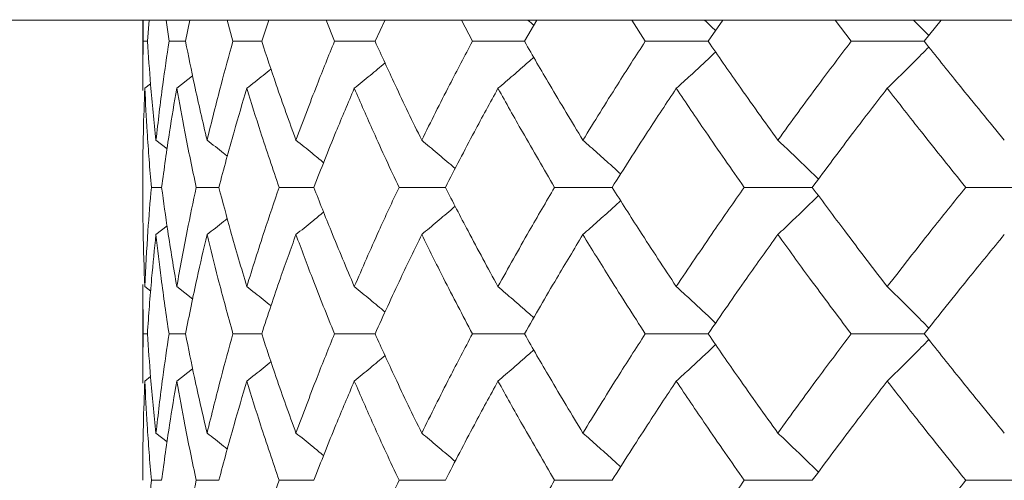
# Model space of a CAD drawing. Header units: inches. Extents: x -4 to 22.9, y -7.2 to 15.7.
# Tile 25 of 127: x -2.462 to -2.051, y 2.999 to 3.191. Entities that reach past the tile are written whole.
import ezdxf

# ---------------------------------------------------------------- set-up
doc = ezdxf.new("R2010")
doc.units = ezdxf.units.IN
doc.header["$MEASUREMENT"] = 0

msp = doc.modelspace()

# ---------------------------------------------------------------- linework, layer by layer
at = {"color": 7, "linetype": 'Continuous', "lineweight": 15}
for p, q in [((-1.95686, 3.19092), (-2.68547, 3.19092)), ((-2.41075, 3.19092), (-2.41075, 3.16159)), ((-2.41052, 3.1821), (-2.4106, 3.19092)), ((-2.40881, 3.1821), (-2.40812, 3.19092)), ((-2.39977, 3.1821), (-2.40102, 3.19092)), ((-2.39289, 3.1821), (-2.39104, 3.19092)), ((-2.37306, 3.1821), (-2.37547, 3.19092)), ((-2.36108, 3.1821), (-2.3581, 3.19092)), ((-2.33068, 3.1821), (-2.33421, 3.19092)), ((-2.31374, 3.1821), (-2.30956, 3.19111)), ((-2.27309, 3.1821), (-2.27771, 3.19092)), ((-2.25137, 3.1821), (-2.24622, 3.19092)), ((-2.20093, 3.1821), (-2.20658, 3.19092)), ((-2.17467, 3.1821), (-2.16851, 3.19092)), ((-2.11498, 3.1821), (-2.12161, 3.19092)), ((-2.08447, 3.1821), (-2.07737, 3.19092)), ((-2.40881, 3.1821), (-2.41052, 3.1821)), ((-2.39289, 3.1821), (-2.39977, 3.1821)), ((-2.36108, 3.1821), (-2.37306, 3.1821)), ((-2.31374, 3.1821), (-2.33068, 3.1821)), ((-2.25137, 3.1821), (-2.27309, 3.1821)), ((-2.17467, 3.1821), (-2.20093, 3.1821)), ((-2.08447, 3.1821), (-2.11498, 3.1821)), ((-2.39654, 3.16247), (-2.38991, 3.16763)), ((-2.40987, 3.16247), (-2.40748, 3.16431)), ((-2.40521, 3.14083), (-2.40055, 3.13722)), ((-2.40285, 3.12114), (-2.40715, 3.12114)), ((-2.37896, 3.12114), (-2.3884, 3.12114)), ((-2.33933, 3.12114), (-2.3538, 3.12114)), ((-2.2844, 3.12114), (-2.30375, 3.12114)), ((-2.21477, 3.12114), (-2.23879, 3.12114)), ((-2.1312, 3.12114), (-2.15962, 3.12114)), ((-2.03461, 3.12114), (-2.06713, 3.12114)), ((-2.40521, 3.10144), (-2.40059, 3.10503)), ((-2.41075, 3.08062), (-2.41075, 3.03942)), ((-2.41052, 3.06002), (-2.41072, 3.08062)), ((-2.40987, 3.07974), (-2.40743, 3.07785)), ((-2.39654, 3.07974), (-2.38987, 3.07453)), ((-2.40881, 3.06002), (-2.41052, 3.06002)), ((-2.39289, 3.06002), (-2.39977, 3.06002)), ((-2.36108, 3.06002), (-2.37306, 3.06002)), ((-2.31374, 3.06002), (-2.33068, 3.06002)), ((-2.25137, 3.06002), (-2.27309, 3.06002)), ((-2.17467, 3.06002), (-2.20093, 3.06002)), ((-2.08447, 3.06002), (-2.11498, 3.06002)), ((-2.40987, 3.0403), (-2.40748, 3.04215)), ((-2.39654, 3.0403), (-2.38991, 3.04548)), ((-2.40521, 3.0186), (-2.40055, 3.01498)), ((-2.40285, 2.9989), (-2.40715, 2.9989)), ((-2.37896, 2.9989), (-2.3884, 2.9989)), ((-2.33933, 2.9989), (-2.3538, 2.9989)), ((-2.2844, 2.9989), (-2.30375, 2.9989)), ((-2.21477, 2.9989), (-2.23879, 2.9989)), ((-2.1312, 2.9989), (-2.15962, 2.9989)), ((-2.03461, 2.9989), (-2.06713, 2.9989))]:
    msp.add_line(p, q, dxfattribs=at)
for points, knots in [([(-2.24992, 3.19092), (-2.24988, 3.19089), (-2.24906, 3.19018), (-2.24825, 3.18945), (-2.24748, 3.18876)], [0, 0, 0, 0, 0.044024, 1, 1, 1, 1]), ([(-2.17618, 3.19092), (-2.17614, 3.19089), (-2.17459, 3.18946), (-2.17305, 3.188), (-2.17154, 3.18657)], [0, 0, 0, 0, 0.021854, 1, 1, 1, 1]), ([(-2.08893, 3.19092), (-2.08889, 3.19089), (-2.08675, 3.18877), (-2.08464, 3.18661), (-2.08255, 3.18448)], [0, 0, 0, 0, 0.014758, 1, 1, 1, 1]), ([(-2.41072, 3.16159), (-2.41073, 3.16238), (-2.41081, 3.16922), (-2.41065, 3.17606), (-2.41052, 3.1821)], [0, 0, 0, 0, 0.115573, 1, 1, 1, 1]), ([(-2.40521, 3.14083), (-2.406, 3.14854), (-2.40742, 3.16231), (-2.40838, 3.17605), (-2.40881, 3.1821)], [0, 0, 0, 0, 0.560339, 1, 1, 1, 1]), ([(-2.40521, 3.14083), (-2.40432, 3.14854), (-2.40273, 3.16231), (-2.40067, 3.17605), (-2.39977, 3.1821)], [0, 0, 0, 0, 0.560339, 1, 1, 1, 1]), ([(-2.38388, 3.14083), (-2.38569, 3.14854), (-2.38891, 3.16231), (-2.39167, 3.17605), (-2.39289, 3.1821)], [0, 0, 0, 0, 0.560339, 1, 1, 1, 1]), ([(-2.38388, 3.14083), (-2.38198, 3.14854), (-2.37859, 3.16231), (-2.37475, 3.17605), (-2.37306, 3.1821)], [0, 0, 0, 0, 0.560339, 1, 1, 1, 1]), ([(-2.34677, 3.14083), (-2.34956, 3.14854), (-2.35454, 3.16231), (-2.35909, 3.17605), (-2.36108, 3.1821)], [0, 0, 0, 0, 0.560339, 1, 1, 1, 1]), ([(-2.34677, 3.14083), (-2.34388, 3.14854), (-2.33873, 3.16231), (-2.33314, 3.17605), (-2.33068, 3.1821)], [0, 0, 0, 0, 0.560339, 1, 1, 1, 1]), ([(-2.29427, 3.14083), (-2.29802, 3.14854), (-2.30471, 3.16231), (-2.31098, 3.17605), (-2.31374, 3.1821)], [0, 0, 0, 0, 0.560339, 1, 1, 1, 1]), ([(-2.29427, 3.14083), (-2.29043, 3.14854), (-2.28357, 3.16231), (-2.27629, 3.17605), (-2.27309, 3.1821)], [0, 0, 0, 0, 0.560339, 1, 1, 1, 1]), ([(-2.22696, 3.14083), (-2.23163, 3.14854), (-2.23996, 3.16231), (-2.24789, 3.17605), (-2.25137, 3.1821)], [0, 0, 0, 0, 0.560339, 1, 1, 1, 1]), ([(-2.22696, 3.14083), (-2.22221, 3.14854), (-2.21373, 3.16231), (-2.20484, 3.17605), (-2.20093, 3.1821)], [0, 0, 0, 0, 0.560339, 1, 1, 1, 1]), ([(-2.14558, 3.14083), (-2.15112, 3.14854), (-2.16099, 3.16231), (-2.17049, 3.17605), (-2.17467, 3.1821)], [0, 0, 0, 0, 0.560339, 1, 1, 1, 1]), ([(-2.14558, 3.14083), (-2.13997, 3.14854), (-2.12995, 3.16231), (-2.11955, 3.17605), (-2.11498, 3.1821)], [0, 0, 0, 0, 0.560339, 1, 1, 1, 1]), ([(-2.05103, 3.14083), (-2.05737, 3.14854), (-2.06868, 3.16231), (-2.07965, 3.17605), (-2.08447, 3.1821)], [0, 0, 0, 0, 0.560339, 1, 1, 1, 1]), ([(-2.09989, 3.16247), (-2.09804, 3.16427), (-2.09435, 3.16788), (-2.08856, 3.17361), (-2.08465, 3.17758), (-2.08255, 3.17971)], [0, 0, 0, 0, 0.317535, 0.635069, 1, 1, 1, 1]), ([(-2.26242, 3.16247), (-2.26031, 3.16427), (-2.2561, 3.16788), (-2.25112, 3.17219), (-2.24827, 3.17473), (-2.24749, 3.17542)], [0, 0, 0, 0, 0.421367, 0.842734, 1, 1, 1, 1]), ([(-2.18798, 3.16247), (-2.18599, 3.16427), (-2.18201, 3.16788), (-2.17653, 3.17292), (-2.17306, 3.17619), (-2.17155, 3.17761)], [0, 0, 0, 0, 0.360977, 0.721953, 1, 1, 1, 1]), ([(-2.36728, 3.16247), (-2.365, 3.16427), (-2.36163, 3.16693), (-2.35829, 3.16963), (-2.3572, 3.17051)], [0, 0, 0, 0, 0.675594, 1, 1, 1, 1]), ([(-2.32241, 3.16247), (-2.3202, 3.16427), (-2.31591, 3.16778), (-2.31165, 3.17134), (-2.30958, 3.17307)], [0, 0, 0, 0, 0.5135029, 1, 1, 1, 1]), ([(-2.41075, 3.12114), (-2.41071, 3.12886), (-2.41064, 3.14265), (-2.41011, 3.15641), (-2.40987, 3.16247)], [0, 0, 0, 0, 0.560274, 1, 1, 1, 1]), ([(-2.40715, 3.12114), (-2.40778, 3.12886), (-2.40891, 3.14265), (-2.40958, 3.15641), (-2.40987, 3.16247)], [0, 0, 0, 0, 0.560274, 1, 1, 1, 1]), ([(-2.40285, 3.12114), (-2.40179, 3.12886), (-2.39991, 3.14265), (-2.39757, 3.15641), (-2.39654, 3.16247)], [0, 0, 0, 0, 0.5602736, 1, 1, 1, 1]), ([(-2.3884, 3.12114), (-2.39004, 3.12886), (-2.39297, 3.14265), (-2.39545, 3.15641), (-2.39654, 3.16247)], [0, 0, 0, 0, 0.560274, 1, 1, 1, 1]), ([(-2.37896, 3.12114), (-2.3769, 3.12886), (-2.37322, 3.14265), (-2.36909, 3.15641), (-2.36728, 3.16247)], [0, 0, 0, 0, 0.560274, 1, 1, 1, 1]), ([(-2.3538, 3.12114), (-2.35644, 3.12886), (-2.36114, 3.14265), (-2.3654, 3.15641), (-2.36728, 3.16247)], [0, 0, 0, 0, 0.5602736, 1, 1, 1, 1]), ([(-2.33933, 3.12114), (-2.33628, 3.12886), (-2.33086, 3.14265), (-2.32499, 3.15641), (-2.32241, 3.16247)], [0, 0, 0, 0, 0.560274, 1, 1, 1, 1]), ([(-2.30375, 3.12114), (-2.30735, 3.12886), (-2.31377, 3.14265), (-2.31977, 3.15641), (-2.32241, 3.16247)], [0, 0, 0, 0, 0.560274, 1, 1, 1, 1]), ([(-2.2844, 3.12114), (-2.28041, 3.12886), (-2.27328, 3.14265), (-2.26574, 3.15641), (-2.26242, 3.16247)], [0, 0, 0, 0, 0.560274, 1, 1, 1, 1]), ([(-2.23879, 3.12114), (-2.24331, 3.12886), (-2.25138, 3.14265), (-2.25905, 3.15641), (-2.26242, 3.16247)], [0, 0, 0, 0, 0.560274, 1, 1, 1, 1]), ([(-2.21477, 3.12114), (-2.20987, 3.12886), (-2.20113, 3.14265), (-2.192, 3.15641), (-2.18798, 3.16247)], [0, 0, 0, 0, 0.560274, 1, 1, 1, 1]), ([(-2.15962, 3.12114), (-2.16502, 3.12886), (-2.17465, 3.14265), (-2.18391, 3.15641), (-2.18798, 3.16247)], [0, 0, 0, 0, 0.5602736, 1, 1, 1, 1]), ([(-2.1312, 3.12114), (-2.12545, 3.12886), (-2.1152, 3.14265), (-2.10457, 3.15641), (-2.09989, 3.16247)], [0, 0, 0, 0, 0.560274, 1, 1, 1, 1]), ([(-2.06713, 3.12114), (-2.07334, 3.12886), (-2.08443, 3.14265), (-2.09517, 3.15641), (-2.09989, 3.16247)], [0, 0, 0, 0, 0.5602736, 1, 1, 1, 1]), ([(-2.38388, 3.14083), (-2.38158, 3.13903), (-2.37875, 3.13681), (-2.37593, 3.13456), (-2.37541, 3.13414)], [0, 0, 0, 0, 0.812629, 1, 1, 1, 1]), ([(-2.34677, 3.14083), (-2.34452, 3.13902), (-2.34066, 3.13591), (-2.33682, 3.13276), (-2.33521, 3.13143)], [0, 0, 0, 0, 0.5798245, 1, 1, 1, 1]), ([(-2.29427, 3.14083), (-2.29211, 3.13902), (-2.2878, 3.13541), (-2.28314, 3.13146), (-2.28065, 3.1293), (-2.28029, 3.12899)], [0, 0, 0, 0, 0.461051, 0.922103, 1, 1, 1, 1]), ([(-2.22696, 3.14083), (-2.22491, 3.13902), (-2.22081, 3.13541), (-2.21555, 3.13071), (-2.21237, 3.12779), (-2.2112, 3.12672)], [0, 0, 0, 0, 0.387792, 0.775584, 1, 1, 1, 1]), ([(-2.14558, 3.14083), (-2.14366, 3.13902), (-2.13982, 3.13541), (-2.13416, 3.13), (-2.13045, 3.12637), (-2.12862, 3.12458)], [0, 0, 0, 0, 0.337228, 0.674456, 1, 1, 1, 1]), ([(-2.40987, 3.07974), (-2.41016, 3.08747), (-2.41067, 3.10128), (-2.41072, 3.11507), (-2.41075, 3.12114)], [0, 0, 0, 0, 0.560136, 1, 1, 1, 1]), ([(-2.40987, 3.07974), (-2.40949, 3.08747), (-2.4088, 3.10128), (-2.40766, 3.11507), (-2.40715, 3.12114)], [0, 0, 0, 0, 0.560136, 1, 1, 1, 1]), ([(-2.39654, 3.07974), (-2.39784, 3.08747), (-2.40016, 3.10128), (-2.40203, 3.11507), (-2.40285, 3.12114)], [0, 0, 0, 0, 0.5601361, 1, 1, 1, 1]), ([(-2.39654, 3.07974), (-2.39514, 3.08747), (-2.39265, 3.10128), (-2.3897, 3.11507), (-2.3884, 3.12114)], [0, 0, 0, 0, 0.5601361, 1, 1, 1, 1]), ([(-2.36728, 3.07974), (-2.36958, 3.08747), (-2.37369, 3.10128), (-2.37735, 3.11507), (-2.37896, 3.12114)], [0, 0, 0, 0, 0.5601361, 1, 1, 1, 1]), ([(-2.36728, 3.07974), (-2.36488, 3.08747), (-2.3606, 3.10128), (-2.35588, 3.11507), (-2.3538, 3.12114)], [0, 0, 0, 0, 0.560136, 1, 1, 1, 1]), ([(-2.32241, 3.07974), (-2.32568, 3.08747), (-2.33153, 3.10128), (-2.33694, 3.11507), (-2.33933, 3.12114)], [0, 0, 0, 0, 0.560136, 1, 1, 1, 1]), ([(-2.32241, 3.07974), (-2.31904, 3.08747), (-2.31303, 3.10128), (-2.30659, 3.11507), (-2.30375, 3.12114)], [0, 0, 0, 0, 0.560136, 1, 1, 1, 1]), ([(-2.26242, 3.07974), (-2.26664, 3.08747), (-2.27416, 3.10128), (-2.28127, 3.11507), (-2.2844, 3.12114)], [0, 0, 0, 0, 0.560136, 1, 1, 1, 1]), ([(-2.26242, 3.07974), (-2.25812, 3.08747), (-2.25044, 3.10128), (-2.24235, 3.11507), (-2.23879, 3.12114)], [0, 0, 0, 0, 0.560136, 1, 1, 1, 1]), ([(-2.18798, 3.07974), (-2.19308, 3.08747), (-2.2022, 3.10128), (-2.21093, 3.11507), (-2.21477, 3.12114)], [0, 0, 0, 0, 0.560136, 1, 1, 1, 1]), ([(-2.18798, 3.07974), (-2.18279, 3.08747), (-2.17352, 3.10128), (-2.16387, 3.11507), (-2.15962, 3.12114)], [0, 0, 0, 0, 0.560136, 1, 1, 1, 1]), ([(-2.09989, 3.07974), (-2.10583, 3.08747), (-2.11645, 3.10128), (-2.12669, 3.11507), (-2.1312, 3.12114)], [0, 0, 0, 0, 0.560136, 1, 1, 1, 1]), ([(-2.09989, 3.07974), (-2.09387, 3.08747), (-2.08312, 3.10128), (-2.07201, 3.11507), (-2.06713, 3.12114)], [0, 0, 0, 0, 0.560136, 1, 1, 1, 1]), ([(-2.14558, 3.10144), (-2.14366, 3.10325), (-2.13983, 3.10686), (-2.13417, 3.11227), (-2.13045, 3.11591), (-2.12863, 3.1177)], [0, 0, 0, 0, 0.337204, 0.674407, 1, 1, 1, 1]), ([(-2.29427, 3.10144), (-2.29211, 3.10325), (-2.2878, 3.10686), (-2.28315, 3.11081), (-2.28066, 3.11297), (-2.28031, 3.11328)], [0, 0, 0, 0, 0.461333, 0.922665, 1, 1, 1, 1]), ([(-2.22696, 3.10144), (-2.22491, 3.10325), (-2.22081, 3.10686), (-2.21556, 3.11156), (-2.21237, 3.11448), (-2.21121, 3.11555)], [0, 0, 0, 0, 0.387866, 0.775733, 1, 1, 1, 1]), ([(-2.38388, 3.10144), (-2.38158, 3.10324), (-2.37876, 3.10546), (-2.37596, 3.1077), (-2.37544, 3.10811)], [0, 0, 0, 0, 0.814996, 1, 1, 1, 1]), ([(-2.34677, 3.10144), (-2.34452, 3.10324), (-2.34067, 3.10635), (-2.33684, 3.10951), (-2.33523, 3.11083)], [0, 0, 0, 0, 0.580604, 1, 1, 1, 1]), ([(-2.40881, 3.06002), (-2.40826, 3.06775), (-2.40728, 3.08156), (-2.40584, 3.09536), (-2.40521, 3.10144)], [0, 0, 0, 0, 0.560071, 1, 1, 1, 1]), ([(-2.39977, 3.06002), (-2.40091, 3.06775), (-2.40294, 3.08156), (-2.40452, 3.09536), (-2.40521, 3.10144)], [0, 0, 0, 0, 0.560071, 1, 1, 1, 1]), ([(-2.39289, 3.06002), (-2.39133, 3.06775), (-2.38855, 3.08156), (-2.38531, 3.09536), (-2.38388, 3.10144)], [0, 0, 0, 0, 0.560071, 1, 1, 1, 1]), ([(-2.37306, 3.06002), (-2.3752, 3.06775), (-2.37903, 3.08156), (-2.3824, 3.09536), (-2.38388, 3.10144)], [0, 0, 0, 0, 0.560071, 1, 1, 1, 1]), ([(-2.36108, 3.06002), (-2.35853, 3.06775), (-2.35397, 3.08156), (-2.34897, 3.09536), (-2.34677, 3.10144)], [0, 0, 0, 0, 0.560071, 1, 1, 1, 1]), ([(-2.33068, 3.06002), (-2.3338, 3.06775), (-2.33937, 3.08156), (-2.34451, 3.09536), (-2.34677, 3.10144)], [0, 0, 0, 0, 0.560071, 1, 1, 1, 1]), ([(-2.31374, 3.06002), (-2.31022, 3.06775), (-2.30393, 3.08156), (-2.29722, 3.09536), (-2.29427, 3.10144)], [0, 0, 0, 0, 0.560071, 1, 1, 1, 1]), ([(-2.27309, 3.06002), (-2.27716, 3.06775), (-2.28442, 3.08156), (-2.29126, 3.09536), (-2.29427, 3.10144)], [0, 0, 0, 0, 0.560071, 1, 1, 1, 1]), ([(-2.25137, 3.06002), (-2.24693, 3.06775), (-2.23898, 3.08156), (-2.23063, 3.09536), (-2.22696, 3.10144)], [0, 0, 0, 0, 0.560071, 1, 1, 1, 1]), ([(-2.20093, 3.06002), (-2.2059, 3.06775), (-2.21476, 3.08156), (-2.22323, 3.09536), (-2.22696, 3.10144)], [0, 0, 0, 0, 0.560071, 1, 1, 1, 1]), ([(-2.17467, 3.06002), (-2.16934, 3.06775), (-2.15983, 3.08156), (-2.14994, 3.09536), (-2.14558, 3.10144)], [0, 0, 0, 0, 0.560071, 1, 1, 1, 1]), ([(-2.11498, 3.06002), (-2.12079, 3.06775), (-2.13117, 3.08156), (-2.14118, 3.09536), (-2.14558, 3.10144)], [0, 0, 0, 0, 0.560071, 1, 1, 1, 1]), ([(-2.08447, 3.06002), (-2.07832, 3.06775), (-2.06734, 3.08156), (-2.05601, 3.09536), (-2.05103, 3.10144)], [0, 0, 0, 0, 0.560071, 1, 1, 1, 1]), ([(-2.36728, 3.07974), (-2.365, 3.07794), (-2.36162, 3.07525), (-2.35827, 3.07253), (-2.35718, 3.07164)], [0, 0, 0, 0, 0.672904, 1, 1, 1, 1]), ([(-2.32241, 3.07974), (-2.32021, 3.07793), (-2.31591, 3.0744), (-2.31164, 3.07083), (-2.30956, 3.06908)], [0, 0, 0, 0, 0.5119847, 1, 1, 1, 1]), ([(-2.26242, 3.07974), (-2.26032, 3.07793), (-2.25611, 3.07431), (-2.25113, 3.06998), (-2.24827, 3.06743), (-2.24748, 3.06672)], [0, 0, 0, 0, 0.42034, 0.840681, 1, 1, 1, 1]), ([(-2.18798, 3.07974), (-2.18599, 3.07793), (-2.18202, 3.07432), (-2.17654, 3.06925), (-2.17306, 3.06596), (-2.17154, 3.06452)], [0, 0, 0, 0, 0.360211, 0.720422, 1, 1, 1, 1]), ([(-2.09989, 3.07974), (-2.09804, 3.07793), (-2.09435, 3.07432), (-2.08857, 3.06855), (-2.08465, 3.06456), (-2.08255, 3.06242)], [0, 0, 0, 0, 0.316926, 0.633852, 1, 1, 1, 1]), ([(-2.41072, 3.03942), (-2.41073, 3.04021), (-2.41081, 3.04708), (-2.41065, 3.05394), (-2.41052, 3.06002)], [0, 0, 0, 0, 0.115039, 1, 1, 1, 1]), ([(-2.40521, 3.0186), (-2.406, 3.02633), (-2.40742, 3.04013), (-2.40838, 3.05394), (-2.40881, 3.06002)], [0, 0, 0, 0, 0.559933, 1, 1, 1, 1]), ([(-2.40521, 3.0186), (-2.40432, 3.02633), (-2.40273, 3.04013), (-2.40067, 3.05394), (-2.39977, 3.06002)], [0, 0, 0, 0, 0.559933, 1, 1, 1, 1]), ([(-2.38388, 3.0186), (-2.38569, 3.02633), (-2.38891, 3.04013), (-2.39167, 3.05394), (-2.39289, 3.06002)], [0, 0, 0, 0, 0.559933, 1, 1, 1, 1]), ([(-2.38388, 3.0186), (-2.38198, 3.02633), (-2.37859, 3.04013), (-2.37475, 3.05394), (-2.37306, 3.06002)], [0, 0, 0, 0, 0.559933, 1, 1, 1, 1]), ([(-2.34677, 3.0186), (-2.34956, 3.02633), (-2.35454, 3.04013), (-2.35909, 3.05394), (-2.36108, 3.06002)], [0, 0, 0, 0, 0.559933, 1, 1, 1, 1]), ([(-2.34677, 3.0186), (-2.34388, 3.02633), (-2.33873, 3.04013), (-2.33314, 3.05394), (-2.33068, 3.06002)], [0, 0, 0, 0, 0.559933, 1, 1, 1, 1]), ([(-2.29427, 3.0186), (-2.29802, 3.02633), (-2.30471, 3.04013), (-2.31098, 3.05394), (-2.31374, 3.06002)], [0, 0, 0, 0, 0.559933, 1, 1, 1, 1]), ([(-2.29427, 3.0186), (-2.29043, 3.02633), (-2.28357, 3.04013), (-2.27629, 3.05394), (-2.27309, 3.06002)], [0, 0, 0, 0, 0.559933, 1, 1, 1, 1]), ([(-2.22696, 3.0186), (-2.23163, 3.02633), (-2.23996, 3.04013), (-2.24789, 3.05394), (-2.25137, 3.06002)], [0, 0, 0, 0, 0.559933, 1, 1, 1, 1]), ([(-2.22696, 3.0186), (-2.22221, 3.02633), (-2.21372, 3.04013), (-2.20484, 3.05394), (-2.20093, 3.06002)], [0, 0, 0, 0, 0.559933, 1, 1, 1, 1]), ([(-2.14558, 3.0186), (-2.15111, 3.02633), (-2.161, 3.04013), (-2.17049, 3.05394), (-2.17467, 3.06002)], [0, 0, 0, 0, 0.559933, 1, 1, 1, 1]), ([(-2.14558, 3.0186), (-2.13997, 3.02633), (-2.12995, 3.04013), (-2.11955, 3.05394), (-2.11498, 3.06002)], [0, 0, 0, 0, 0.559933, 1, 1, 1, 1]), ([(-2.05103, 3.0186), (-2.05736, 3.02633), (-2.06868, 3.04013), (-2.07965, 3.05394), (-2.08447, 3.06002)], [0, 0, 0, 0, 0.559933, 1, 1, 1, 1]), ([(-2.18798, 3.0403), (-2.18599, 3.0421), (-2.18202, 3.04572), (-2.17654, 3.05079), (-2.17307, 3.05407), (-2.17155, 3.05551)], [0, 0, 0, 0, 0.360346, 0.720692, 1, 1, 1, 1]), ([(-2.09989, 3.0403), (-2.09804, 3.0421), (-2.09435, 3.04572), (-2.08857, 3.05148), (-2.08465, 3.05547), (-2.08255, 3.05761)], [0, 0, 0, 0, 0.316977, 0.633953, 1, 1, 1, 1]), ([(-2.32241, 3.0403), (-2.32021, 3.0421), (-2.31591, 3.04563), (-2.31165, 3.0492), (-2.30958, 3.05094)], [0, 0, 0, 0, 0.51264, 1, 1, 1, 1]), ([(-2.26242, 3.0403), (-2.26032, 3.0421), (-2.25611, 3.04572), (-2.25113, 3.05006), (-2.24827, 3.05261), (-2.24749, 3.0533)], [0, 0, 0, 0, 0.42064, 0.84128, 1, 1, 1, 1]), ([(-2.36728, 3.0403), (-2.365, 3.0421), (-2.36163, 3.04478), (-2.35829, 3.04749), (-2.3572, 3.04838)], [0, 0, 0, 0, 0.674489, 1, 1, 1, 1]), ([(-2.41075, 2.9989), (-2.41071, 3.00662), (-2.41064, 3.02042), (-2.41011, 3.03422), (-2.40987, 3.0403)], [0, 0, 0, 0, 0.559868, 1, 1, 1, 1]), ([(-2.40715, 2.9989), (-2.40778, 3.00662), (-2.40891, 3.02042), (-2.40958, 3.03422), (-2.40987, 3.0403)], [0, 0, 0, 0, 0.559868, 1, 1, 1, 1]), ([(-2.40285, 2.9989), (-2.40179, 3.00662), (-2.39991, 3.02042), (-2.39757, 3.03422), (-2.39654, 3.0403)], [0, 0, 0, 0, 0.559868, 1, 1, 1, 1]), ([(-2.3884, 2.9989), (-2.39004, 3.00662), (-2.39297, 3.02042), (-2.39545, 3.03422), (-2.39654, 3.0403)], [0, 0, 0, 0, 0.559868, 1, 1, 1, 1]), ([(-2.37896, 2.9989), (-2.3769, 3.00662), (-2.37322, 3.02042), (-2.36909, 3.03422), (-2.36728, 3.0403)], [0, 0, 0, 0, 0.559868, 1, 1, 1, 1]), ([(-2.3538, 2.9989), (-2.35644, 3.00662), (-2.36114, 3.02042), (-2.3654, 3.03422), (-2.36728, 3.0403)], [0, 0, 0, 0, 0.559868, 1, 1, 1, 1]), ([(-2.33933, 2.9989), (-2.33628, 3.00662), (-2.33085, 3.02042), (-2.32499, 3.03422), (-2.32241, 3.0403)], [0, 0, 0, 0, 0.559868, 1, 1, 1, 1]), ([(-2.30375, 2.9989), (-2.30735, 3.00662), (-2.31378, 3.02042), (-2.31977, 3.03422), (-2.32241, 3.0403)], [0, 0, 0, 0, 0.5598675, 1, 1, 1, 1]), ([(-2.2844, 2.9989), (-2.28041, 3.00662), (-2.27328, 3.02042), (-2.26574, 3.03422), (-2.26242, 3.0403)], [0, 0, 0, 0, 0.5598675, 1, 1, 1, 1]), ([(-2.23879, 2.9989), (-2.24331, 3.00662), (-2.25139, 3.02042), (-2.25905, 3.03422), (-2.26242, 3.0403)], [0, 0, 0, 0, 0.559868, 1, 1, 1, 1]), ([(-2.21477, 2.9989), (-2.20987, 3.00662), (-2.20113, 3.02042), (-2.192, 3.03422), (-2.18798, 3.0403)], [0, 0, 0, 0, 0.559868, 1, 1, 1, 1]), ([(-2.15962, 2.9989), (-2.16502, 3.00662), (-2.17466, 3.02042), (-2.18391, 3.03422), (-2.18798, 3.0403)], [0, 0, 0, 0, 0.559868, 1, 1, 1, 1]), ([(-2.1312, 2.9989), (-2.12545, 3.00662), (-2.11519, 3.02042), (-2.10457, 3.03422), (-2.09989, 3.0403)], [0, 0, 0, 0, 0.5598675, 1, 1, 1, 1]), ([(-2.06713, 2.9989), (-2.07334, 3.00662), (-2.08443, 3.02042), (-2.09517, 3.03422), (-2.09989, 3.0403)], [0, 0, 0, 0, 0.559868, 1, 1, 1, 1]), ([(-2.38388, 3.0186), (-2.38158, 3.0168), (-2.37875, 3.01457), (-2.37594, 3.01232), (-2.37541, 3.0119)], [0, 0, 0, 0, 0.81232, 1, 1, 1, 1]), ([(-2.34677, 3.0186), (-2.34452, 3.01679), (-2.34066, 3.01368), (-2.33682, 3.01052), (-2.33521, 3.00919)], [0, 0, 0, 0, 0.579624, 1, 1, 1, 1]), ([(-2.29427, 3.0186), (-2.29211, 3.01679), (-2.2878, 3.01317), (-2.28314, 3.00922), (-2.28066, 3.00706), (-2.2803, 3.00675)], [0, 0, 0, 0, 0.460902, 0.921804, 1, 1, 1, 1]), ([(-2.22696, 3.0186), (-2.22491, 3.01679), (-2.22081, 3.01318), (-2.21556, 3.00847), (-2.21237, 3.00555), (-2.2112, 3.00448)], [0, 0, 0, 0, 0.38767, 0.775339, 1, 1, 1, 1]), ([(-2.14558, 3.0186), (-2.14366, 3.01679), (-2.13983, 3.01318), (-2.13417, 3.00776), (-2.13045, 3.00412), (-2.12862, 3.00234)], [0, 0, 0, 0, 0.337121, 0.674241, 1, 1, 1, 1]), ([(-2.40987, 2.95757), (-2.40949, 2.96528), (-2.4088, 2.97904), (-2.40766, 2.99283), (-2.40715, 2.9989)], [0, 0, 0, 0, 0.55973, 1, 1, 1, 1]), ([(-2.39654, 2.95757), (-2.39514, 2.96528), (-2.39265, 2.97904), (-2.3897, 2.99283), (-2.3884, 2.9989)], [0, 0, 0, 0, 0.55973, 1, 1, 1, 1]), ([(-2.36728, 2.95757), (-2.36488, 2.96528), (-2.3606, 2.97904), (-2.35588, 2.99283), (-2.3538, 2.9989)], [0, 0, 0, 0, 0.55973, 1, 1, 1, 1]), ([(-2.32241, 2.95757), (-2.31904, 2.96528), (-2.31303, 2.97904), (-2.30659, 2.99283), (-2.30375, 2.9989)], [0, 0, 0, 0, 0.55973, 1, 1, 1, 1]), ([(-2.26242, 2.95757), (-2.25812, 2.96528), (-2.25044, 2.97904), (-2.24235, 2.99283), (-2.23879, 2.9989)], [0, 0, 0, 0, 0.55973, 1, 1, 1, 1]), ([(-2.18798, 2.95757), (-2.18279, 2.96528), (-2.17352, 2.97904), (-2.16387, 2.99283), (-2.15962, 2.9989)], [0, 0, 0, 0, 0.55973, 1, 1, 1, 1]), ([(-2.09989, 2.95757), (-2.09387, 2.96528), (-2.08312, 2.97904), (-2.07201, 2.99283), (-2.06713, 2.9989)], [0, 0, 0, 0, 0.55973, 1, 1, 1, 1])]:
    msp.add_open_spline(points, degree=3, knots=knots, dxfattribs=at)

doc.saveas('drawing.dxf')
